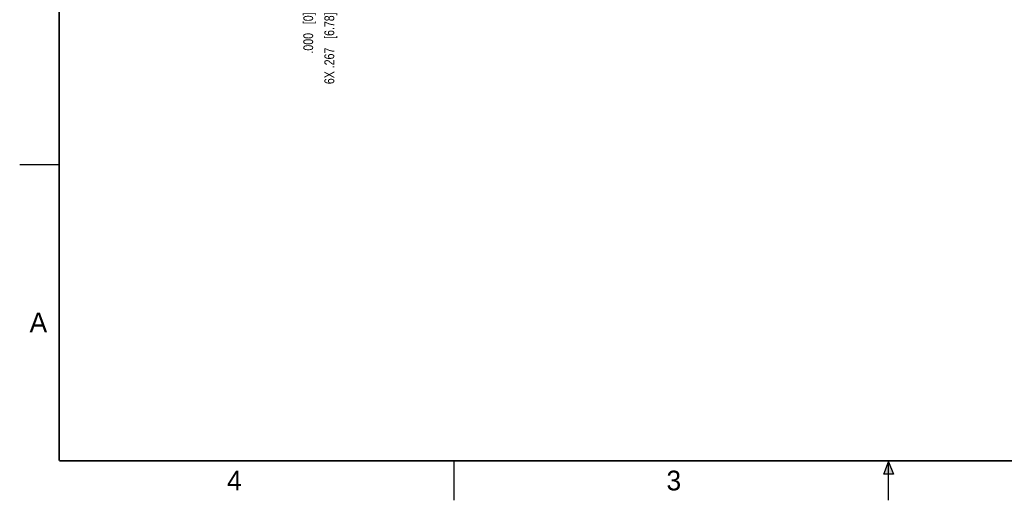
# Model space of a CAD drawing. Header units: inches. Extents: x 0 to 22, y 0 to 17.
# Tile 1 of 57: x 0 to 12.5, y 0 to 6.1. Entities that reach past the tile are written whole.
import ezdxf

# ---------------------------------------------------------------- set-up
doc = ezdxf.new("R2010")
doc.units = ezdxf.units.IN
doc.header["$LTSCALE"] = 1.21
doc.header["$MEASUREMENT"] = 0
doc.layers.get('0').update_dxf_attribs({"linetype": 'CONTINUOUS'})
doc.layers.add('DIMENSIONS', color=7, linetype='CONTINUOUS')
doc.styles.get("Standard").update_dxf_attribs({"font": 'txt', "width": 0.8})
doc.styles.add('TEXTSTYLE_2', font='txt')
doc.dimstyles.new('DIMSTYLE_1', dxfattribs={"dimtxt": 0.125, "dimasz": 0.18, "dimexe": 0.18, "dimexo": 0.0625, "dimgap": 0.09, "dimtad": 0, "dimtih": 1, "dimtoh": 1, "dimdec": 3, "dimzin": 4, "dimdsep": 46, "dimtxsty": 'STANDARD', "dimblk": '_FILLED', "dimblk1": '_FILLED', "dimblk2": '_FILLED', "dimcen": 0.09, "dimadec": 0, "dimazin": 0, "dimtp": 0.01, "dimtm": 0.01, "dimtfac": 1, "dimtdec": 3, "dimtofl": 0, "dimtmove": 0, "dimatfit": 3, "dimldrblk": '_FILLED', "dimfxl": 1, "dimtolj": 1, "dimtzin": 4, "dimarcsym": 0})

# ---------------------------------------------------------------- blocks, each defined once
blk = doc.blocks.new('*D16')
at = {"layer": 'DIMENSIONS', "color": 2, "linetype": 'CONTINUOUS'}
blk.add_line((3.92, 7.318), (3.92, 6.235), dxfattribs=at)
at = {"layer": 'DIMENSIONS', "color": 2, "linetype": 'CONTINUOUS', "insert": (3.857, 6.172), "char_height": 0.125, "width": 1.425, "attachment_point": 3, "rotation": 90, "line_spacing_factor": 0.9}
blk.add_mtext('6X .267{\\Ftxt.shx;\\W1.000000;\\H0.125000; }[6.78]', dxfattribs=at)
blk = doc.blocks.new('_FILLED')
at = {"color": 0, "linetype": 'BYBLOCK'}
blk.add_solid([(0, 0), (-1, 0.174), (-1, -0.174)], dxfattribs=at)
blk = doc.blocks.new('*D17')
at = {"layer": 'DIMENSIONS', "color": 2, "linetype": 'CONTINUOUS'}
blk.add_line((3.653, 6.607), (3.653, 6.235), dxfattribs=at)
at = {"layer": 'DIMENSIONS', "color": 2, "linetype": 'CONTINUOUS', "insert": (3.59, 6.172), "char_height": 0.125, "width": 0.825, "attachment_point": 3, "rotation": 90, "line_spacing_factor": 0.9}
blk.add_mtext('.000{\\Ftxt.shx;\\W1.000000;\\H0.125000; }[0]', dxfattribs=at)

msp = doc.modelspace()

# ---------------------------------------------------------------- hatches: boundary and pattern name
at = {"linetype": 'CONTINUOUS'}
msp.add_hatch(color=2, dxfattribs=at).paths.add_polyline_path([(10.9375, 0.3287), (11, 0.485), (11.0625, 0.3287)])

# ---------------------------------------------------------------- linework, layer by layer
at = {"color": 2, "linetype": 'CONTINUOUS'}
for p, q in [((0, 4.25), (0.5, 4.25)), ((5.5, 0), (5.5, 0.5)), ((10.9375, 0.3287), (11, 0.485)), ((11, 0.485), (11.0625, 0.3287)), ((11, 0), (11, 0.485)), ((11.0625, 0.3287), (10.9375, 0.3287))]:
    msp.add_line(p, q, dxfattribs=at)
at = {"color": 7, "linetype": 'CONTINUOUS', "const_width": 0.02}
for points in [[(0.5, 16.5), (0.5, 0.5)], [(0.5, 0.5), (21.5, 0.5)]]:
    msp.add_lwpolyline(points, dxfattribs=at)

# ---------------------------------------------------------------- texts
at = {"color": 2, "linetype": 'CONTINUOUS', "char_height": 0.25, "width": 0.25, "attachment_point": 1, "line_spacing_factor": 0.9, "style": 'TEXTSTYLE_2'}
for s, insert in [('A', (0.125, 2.375)), ('4', (2.625, 0.375)), ('3', (8.1875, 0.375))]:
    msp.add_mtext(s, dxfattribs=dict(at, insert=insert))

# ---------------------------------------------------------------- dimensions: what is measured, and where the dimension line sits
at = {"layer": 'DIMENSIONS', "color": 2, "linetype": 'CONTINUOUS'}
dim = msp.add_ordinate_dim(feature_location=(3.9198, 7.3178), offset=(0, -1.0829), dtype=1, origin=(3.6528, 6.6693), text='6X <>', dimstyle='DIMSTYLE_1', dxfattribs=at)
dim.commit()
dim.dimension.update_dxf_attribs({"geometry": '*D16', "text_midpoint": (4.0319, 5.2811)})
dim = msp.add_ordinate_dim(feature_location=(3.65284375, 6.606775), offset=(0, -0.3719), dtype=1, origin=(3.65284375, 6.669275), dimstyle='DIMSTYLE_1', dxfattribs=at)
dim.commit()
dim.dimension.update_dxf_attribs({"geometry": '*D17', "text_midpoint": (3.764862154, 5.5363758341)})

doc.saveas('drawing.dxf')
